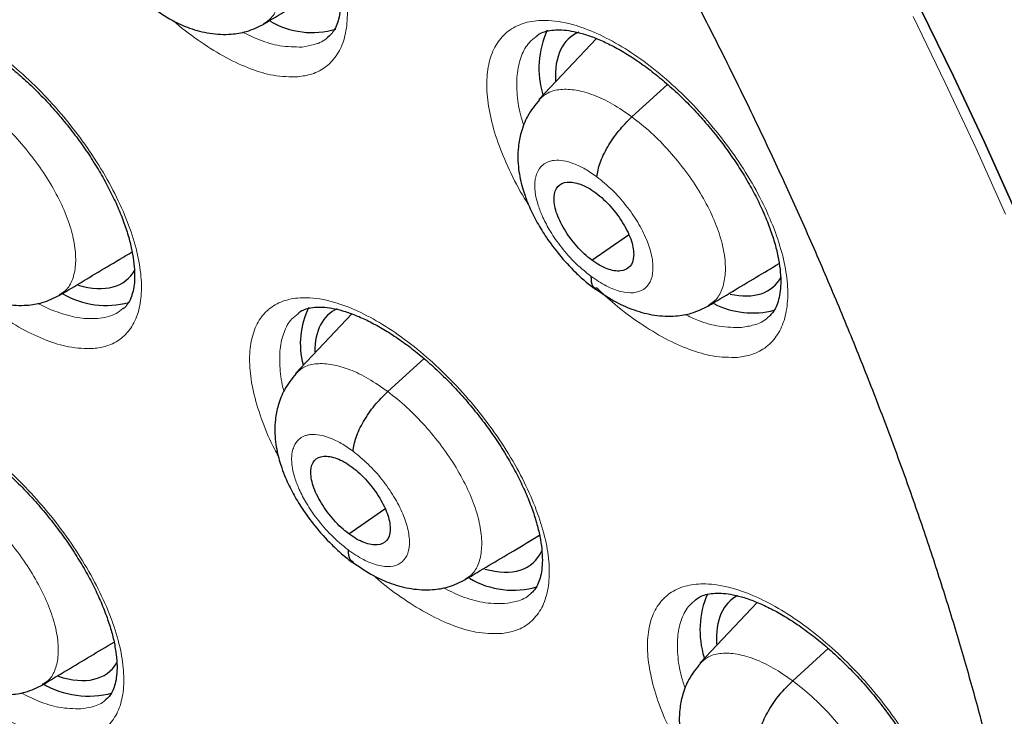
# Model space of a CAD drawing. Header units: millimetres. Extents: x 8 to 2314, y 12 to 2305.
# Tile 119 of 156: x 2144.67 to 2153.85, y 873.67 to 880.17. Entities that reach past the tile are written whole.
import ezdxf

# ---------------------------------------------------------------- set-up
doc = ezdxf.new("R2010")
doc.units = ezdxf.units.MM

msp = doc.modelspace()

# ---------------------------------------------------------------- linework, layer by layer
at = {"color": 7, "linetype": 'Continuous', "lineweight": 30}
for p, q in [((2150.05, 879.9902), (2149.5133, 879.4225)), ((2150.381, 879.2598), (2150.7141, 879.5615)), ((2150.0073, 877.9237), (2150.3486, 878.1614)), ((2147.7684, 877.423), (2147.2437, 876.868)), ((2148.1036, 876.699), (2148.4425, 877.0059)), ((2147.741, 875.3718), (2148.0762, 875.6053)), ((2151.5498, 874.7321), (2151.0153, 874.1666)), ((2151.8807, 874.0021), (2152.2123, 874.3025))]:
    msp.add_line(p, q, dxfattribs=at)
at = {"color": 252, "linetype": 'Continuous', "lineweight": 0, "flags": 128}
msp.add_lwpolyline([(2153.003, 880.1945), (2153.3039, 879.5782), (2153.5917, 878.9642), (2153.866, 878.353)], dxfattribs=at)
at = {"color": 7, "linetype": 'Continuous', "lineweight": 30, "flags": 128}
for points in [[(2153.0793, 880.2557), (2153.3802, 879.6395), (2153.668, 879.0254), (2153.9424, 878.4142)], [(2153.9424, 878.4142), (2153.668, 879.0254), (2153.3802, 879.6395), (2153.0793, 880.2557)]]:
    msp.add_lwpolyline(points, dxfattribs=at)
at = {"color": 7, "linetype": 'Continuous', "lineweight": 30}
for centre, radius, start, end in [((2147.399, 880.8323), 0.7861, 240.03263, 286.19046), ((2150.3605, 879.7138), 0.8468, 155.24978, 197.07951), ((2145.4759, 878.3053), 0.8039, 239.95677, 285.38489), ((2148.0558, 877.1432), 0.7675, 153.78695, 194.74666), ((2151.5065, 878.2267), 0.7952, 242.95744, 284.7556), ((2149.2727, 875.6307), 0.7849, 238.83231, 286.95872), ((2151.8765, 874.4735), 0.8607, 156.96544, 197.17035), ((2145.313, 874.706), 0.8467, 239.45417, 285.17492)]:
    msp.add_arc(centre, radius, start, end, dxfattribs=at)
for centre, major_axis, ratio, start_param, end_param in [((2150.7491, 878.8355), (-0.9409, 1.1686), 0.457366, 6.152149, 6.846016), ((2144.7262, 878.902), (-0.9382, 1.1667), 0.456638, 2.559641, 3.329296), ((2150.7491, 878.8355), (-0.9409, 1.1686), 0.457366, 2.617587, 3.330342), ((2148.5053, 876.2597), (-0.9415, 1.169), 0.456328, 6.165963, 6.796142), ((2148.5053, 876.2597), (-0.9415, 1.169), 0.456328, 2.56978, 3.364216), ((2152.2525, 873.5894), (-0.9423, 1.1701), 0.456155, 6.18471, 6.851618), ((2144.5618, 875.2494), (-0.9382, 1.169), 0.455548, 2.536631, 3.31185)]:
    msp.add_ellipse(centre, major_axis=major_axis, ratio=ratio, start_param=start_param, end_param=end_param, dxfattribs=at)
for points, knots in [([(2175.5453, 851.819), (2175.6218, 851.8787), (2175.772, 851.9959), (2175.9747, 852.1628), (2176.1546, 852.3164), (2176.3114, 852.4552), (2176.4573, 852.5888), (2176.5903, 852.7144), (2176.7156, 852.8363), (2176.8372, 852.958), (2176.9654, 853.0901), (2177.0976, 853.231), (2177.2254, 853.3719), (2177.3406, 853.5029), (2177.4432, 853.6231), (2177.5598, 853.7633), (2177.6905, 853.9258), (2177.8376, 854.1168), (2177.9806, 854.3105), (2178.1218, 854.5103), (2178.2607, 854.7157), (2178.3898, 854.9154), (2178.5091, 855.1079), (2178.619, 855.2925), (2178.7292, 855.4851), (2178.8435, 855.6935), (2178.9653, 855.9263), (2179.094, 856.1855), (2179.2394, 856.4963), (2179.3917, 856.8465), (2179.5423, 857.2233), (2179.6752, 857.5843), (2179.772, 857.8693), (2179.8393, 858.0794), (2179.8823, 858.2181), (2179.9218, 858.3495), (2179.9578, 858.4735), (2179.9934, 858.5994), (2180.0331, 858.7445), (2180.0808, 858.9262), (2180.1752, 859.3051), (2180.2973, 859.8637), (2180.4086, 860.497), (2180.4844, 861.0196), (2180.5355, 861.4325), (2180.5775, 861.8363), (2180.6112, 862.2302), (2180.6369, 862.6086), (2180.6565, 862.9834), (2180.6697, 863.3418), (2180.6771, 863.675), (2180.68, 863.9558), (2180.6801, 864.1829), (2180.679, 864.3403), (2180.6778, 864.4412), (2180.6768, 864.5126), (2180.6753, 864.6011), (2180.6728, 864.7252), (2180.6687, 864.8891), (2180.6624, 865.0861), (2180.6509, 865.3774), (2180.6313, 865.7629), (2180.599, 866.2502), (2180.5555, 866.7765), (2180.4993, 867.3422), (2180.4299, 867.937), (2180.3332, 868.6576), (2180.2042, 869.4858), (2180.0368, 870.4137), (2179.8486, 871.3387), (2179.641, 872.2576), (2179.4158, 873.1673), (2179.1812, 874.0434), (2178.9371, 874.8945), (2178.6558, 875.8172), (2178.3242, 876.837), (2177.9302, 877.9697), (2177.4965, 879.1398), (2177.0217, 880.3471), (2176.5421, 881.4995), (2176.0655, 882.5911), (2175.5992, 883.6164), (2175.1058, 884.6592), (2174.5918, 885.705), (2174.019, 886.8291), (2173.3906, 888.0159), (2172.7058, 889.2588), (2172.0184, 890.4606), (2171.3318, 891.6202), (2170.6528, 892.7303), (2169.9845, 893.7904), (2169.318, 894.8182), (2168.6285, 895.8528), (2167.933, 896.8675), (2167.2261, 897.8717), (2166.5128, 898.8597), (2165.7549, 899.8828), (2164.9511, 900.9391), (2164.1004, 902.0269), (2163.3043, 903.0165), (2162.5737, 903.903), (2161.9187, 904.682), (2161.241, 905.4717), (2160.5406, 906.2708), (2159.8264, 907.0684), (2159.1127, 907.8484), (2158.3548, 908.6592), (2157.5627, 909.4873), (2156.7417, 910.3245), (2155.9589, 911.1038), (2155.2159, 911.827), (2154.5139, 912.4958), (2153.8539, 913.1118), (2153.3082, 913.6114), (2152.8688, 914.0078), (2152.5299, 914.3102), (2152.2187, 914.5851), (2151.9432, 914.8263), (2151.7294, 915.012), (2151.5698, 915.1499), (2151.4518, 915.2513), (2151.327, 915.3583), (2151.1743, 915.4887), (2150.977, 915.6563), (2150.7246, 915.8691), (2150.4141, 916.1287), (2150.0439, 916.4349), (2149.6379, 916.7664), (2149.2185, 917.1043), (2148.682, 917.5306), (2148.0447, 918.0273), (2147.3417, 918.5615), (2146.7066, 919.0332), (2146.1212, 919.4592), (2145.5349, 919.8771), (2144.9201, 920.3059), (2144.268, 920.75), (2143.5784, 921.2075), (2142.8629, 921.6687), (2142.1454, 922.1178), (2141.4507, 922.5378), (2140.9865, 922.8131), (2140.7547, 922.9451), (2140.7408, 922.953)], [0, 0, 0, 0, 0.004208, 0.008266, 0.012194, 0.015925, 0.019283, 0.022264, 0.025087, 0.027813, 0.031053, 0.034635, 0.037977, 0.041032, 0.043801, 0.046284, 0.05063, 0.05481, 0.059092, 0.063478, 0.067924, 0.072392, 0.076228, 0.080045, 0.083867, 0.088052, 0.092716, 0.09786, 0.103418, 0.110857, 0.117881, 0.124491, 0.130655, 0.133242, 0.135688, 0.137993, 0.140157, 0.14218, 0.144549, 0.147706, 0.151607, 0.164055, 0.175863, 0.182587, 0.189083, 0.195351, 0.201391, 0.207197, 0.212552, 0.218242, 0.223129, 0.227214, 0.230495, 0.232973, 0.234012, 0.234841, 0.236051, 0.237829, 0.240176, 0.243078, 0.246233, 0.252549, 0.25933, 0.266575, 0.274284, 0.28244, 0.290603, 0.303052, 0.315037, 0.326558, 0.338385, 0.349678, 0.360437, 0.370662, 0.380725, 0.393824, 0.40725, 0.421007, 0.435095, 0.449518, 0.461086, 0.472865, 0.484854, 0.496904, 0.50868, 0.523252, 0.537359, 0.550999, 0.564172, 0.576875, 0.588892, 0.600453, 0.612159, 0.624546, 0.635591, 0.647127, 0.659155, 0.671674, 0.684685, 0.698189, 0.707561, 0.717157, 0.726977, 0.737022, 0.747285, 0.757391, 0.767124, 0.778971, 0.790214, 0.800851, 0.810883, 0.820308, 0.829125, 0.837335, 0.84209, 0.846614, 0.850795, 0.854431, 0.857519, 0.859243, 0.860732, 0.862169, 0.864156, 0.866741, 0.869923, 0.874067, 0.87892, 0.884427, 0.88995, 0.895311, 0.905366, 0.914791, 0.922673, 0.930063, 0.937545, 0.945449, 0.95395, 0.96289, 0.972271, 0.981812, 0.990881, 0.999452, 1, 1, 1, 1]), ([(2132.4766, 915.578), (2132.5933, 915.5103), (2132.9315, 915.3141), (2133.4933, 914.9785), (2134.1626, 914.5667), (2134.8341, 914.141), (2135.5074, 913.7017), (2136.1823, 913.2489), (2136.8584, 912.7829), (2137.5355, 912.3039), (2138.2131, 911.812), (2138.8912, 911.3075), (2139.5692, 910.7905), (2140.247, 910.2614), (2140.9242, 909.7203), (2141.6006, 909.1675), (2142.2757, 908.6032), (2142.9494, 908.0277), (2143.6214, 907.4411), (2144.2913, 906.8439), (2144.9588, 906.2361), (2145.6236, 905.6182), (2146.2856, 904.9903), (2146.9443, 904.3527), (2147.5994, 903.7058), (2148.2508, 903.0497), (2148.898, 902.3848), (2149.5409, 901.7114), (2150.179, 901.0298), (2150.8123, 900.3402), (2151.4403, 899.6429), (2152.0628, 898.9383), (2152.6795, 898.2267), (2153.2902, 897.5084), (2153.8946, 896.7837), (2154.4924, 896.0528), (2155.0833, 895.3162), (2155.6672, 894.5742), (2156.2437, 893.8271), (2156.8126, 893.0751), (2157.3737, 892.3187), (2157.9266, 891.5581), (2158.4712, 890.7938), (2159.0073, 890.0259), (2159.5345, 889.255), (2160.0527, 888.4813), (2160.5616, 887.7051), (2161.061, 886.9267), (2161.5507, 886.1467), (2162.0305, 885.3652), (2162.5002, 884.5826), (2162.9596, 883.7992), (2163.4084, 883.0155), (2163.8465, 882.2317), (2164.2736, 881.4482), (2164.6897, 880.6654), (2165.0945, 879.8835), (2165.4879, 879.103), (2165.8696, 878.3241), (2166.2395, 877.5473), (2166.5975, 876.7728), (2166.9434, 876.001), (2167.2771, 875.2323), (2167.5983, 874.467), (2167.9071, 873.7053), (2168.2032, 872.9478), (2168.4865, 872.1947), (2168.7569, 871.4462), (2169.0143, 870.7029), (2169.2586, 869.965), (2169.4897, 869.2327), (2169.7074, 868.5066), (2169.9118, 867.7868), (2170.1027, 867.0737), (2170.2801, 866.3677), (2170.4438, 865.669), (2170.5939, 864.9779), (2170.7302, 864.2947), (2170.8528, 863.6199), (2170.9616, 862.9536), (2171.0565, 862.2961), (2171.1376, 861.6478), (2171.2048, 861.0089), (2171.2581, 860.3797), (2171.2975, 859.7605), (2171.323, 859.1516), (2171.3346, 858.5531), (2171.3324, 857.9655), (2171.3163, 857.3888), (2171.2864, 856.8234), (2171.2427, 856.2695), (2171.1853, 855.7273), (2171.1143, 855.197), (2171.0295, 854.6788), (2170.9312, 854.173), (2170.8193, 853.6797), (2170.694, 853.199), (2170.5552, 852.7312), (2170.403, 852.2764), (2170.2375, 851.8347), (2170.0587, 851.4064), (2169.8666, 850.9915), (2169.6613, 850.5901), (2169.4429, 850.2025), (2169.2113, 849.8288), (2168.9667, 849.4691), (2168.709, 849.1235), (2168.4382, 848.7923), (2168.1549, 848.4753), (2167.8574, 848.1745), (2167.646, 847.9723), (2167.5303, 847.8747), (2167.5219, 847.8676)], [0, 0, 0, 0, 0.004838, 0.014026, 0.023215, 0.032405, 0.041597, 0.050789, 0.059983, 0.069178, 0.078374, 0.087571, 0.096768, 0.105967, 0.115167, 0.124367, 0.133568, 0.14277, 0.151973, 0.161176, 0.17038, 0.179584, 0.188789, 0.197994, 0.2072, 0.216407, 0.225613, 0.23482, 0.244028, 0.253235, 0.262443, 0.271651, 0.280859, 0.290068, 0.299276, 0.308484, 0.317693, 0.326902, 0.33611, 0.345319, 0.354527, 0.363735, 0.372943, 0.382151, 0.391359, 0.400566, 0.409773, 0.41898, 0.428186, 0.437392, 0.446598, 0.455803, 0.465007, 0.474211, 0.483414, 0.492617, 0.501819, 0.51102, 0.520221, 0.52942, 0.538619, 0.547817, 0.557014, 0.56621, 0.575405, 0.584599, 0.593791, 0.602983, 0.612173, 0.621362, 0.63055, 0.639736, 0.648921, 0.658105, 0.667287, 0.676468, 0.685647, 0.694825, 0.704002, 0.713177, 0.722351, 0.731523, 0.740695, 0.749866, 0.759036, 0.768205, 0.777375, 0.786544, 0.795714, 0.804885, 0.814057, 0.823231, 0.832408, 0.841589, 0.850774, 0.859966, 0.869163, 0.878369, 0.887585, 0.896811, 0.906049, 0.9153, 0.924566, 0.933848, 0.943146, 0.952461, 0.961792, 0.97114, 0.980503, 0.989879, 0.999266, 1, 1, 1, 1]), ([(2137.9343, 896.1231), (2138.019, 896.0568), (2138.2645, 895.8645), (2138.6706, 895.5371), (2139.1523, 895.1374), (2139.6329, 894.7261), (2140.1121, 894.3038), (2140.5894, 893.8708), (2141.0644, 893.4276), (2141.5366, 892.9744), (2142.0057, 892.5118), (2142.4712, 892.0399), (2142.9327, 891.5594), (2143.3897, 891.0706), (2143.842, 890.5738), (2144.289, 890.0696), (2144.7304, 889.5584), (2145.1658, 889.0407), (2145.5948, 888.5168), (2146.0171, 887.9872), (2146.4322, 887.4525), (2146.8398, 886.913), (2147.2396, 886.3692), (2147.6312, 885.8217), (2148.0142, 885.2709), (2148.3883, 884.7173), (2148.7533, 884.1613), (2149.1088, 883.6035), (2149.4544, 883.0444), (2149.79, 882.4844), (2150.1151, 881.9241), (2150.4296, 881.364), (2150.7332, 880.8046), (2151.0256, 880.2463), (2151.3066, 879.6897), (2151.576, 879.1353), (2151.8334, 878.5835), (2152.0789, 878.035), (2152.312, 877.4902), (2152.5327, 876.9496), (2152.7409, 876.4138), (2152.9362, 875.8831), (2153.1187, 875.3582), (2153.2882, 874.8395), (2153.4446, 874.3274), (2153.5878, 873.8226), (2153.7177, 873.3255), (2153.8343, 872.8365), (2153.9376, 872.3561), (2154.0276, 871.8848), (2154.1042, 871.4231), (2154.1675, 870.9713), (2154.2176, 870.5299), (2154.2545, 870.0993), (2154.2783, 869.6798), (2154.2892, 869.2719), (2154.2872, 868.8759), (2154.2726, 868.4921), (2154.2454, 868.1208), (2154.206, 867.7623), (2154.1544, 867.4167), (2154.0909, 867.0842), (2154.0157, 866.7649), (2153.9288, 866.4589), (2153.8304, 866.166), (2153.7206, 865.8864), (2153.5992, 865.6197), (2153.4663, 865.366), (2153.3216, 865.1251), (2153.1647, 864.8967), (2152.9953, 864.6809), (2152.8125, 864.4781), (2152.6291, 864.2982), (2152.5008, 864.1931), (2152.4426, 864.1453)], [0, 0, 0, 0, 0.007342, 0.021294, 0.0352524, 0.0492178, 0.0631898, 0.0771678, 0.0911513, 0.1051397, 0.1191326, 0.1331294, 0.1471298, 0.1611331, 0.1751391, 0.1891472, 0.203157, 0.2171681, 0.23118, 0.2451924, 0.2592047, 0.2732164, 0.2872272, 0.3012365, 0.315244, 0.3292491, 0.3432516, 0.3572508, 0.3712464, 0.3852379, 0.3992247, 0.4132065, 0.4271826, 0.4411525, 0.4551157, 0.4690717, 0.4830198, 0.4969595, 0.5108901, 0.5248111, 0.5387219, 0.5526218, 0.5665103, 0.5803868, 0.5942506, 0.6081014, 0.6219388, 0.6357623, 0.6495718, 0.6633672, 0.6771489, 0.6909172, 0.7046731, 0.7184178, 0.7321533, 0.745882, 0.7596075, 0.7733332, 0.7870638, 0.800806, 0.8145682, 0.8283607, 0.8421961, 0.8560896, 0.8700589, 0.8841249, 0.898311, 0.9126428, 0.9271466, 0.9418466, 0.956761, 0.9718953, 0.9872348, 1, 1, 1, 1]), ([(2145.3982, 882.6362), (2145.4102, 882.6455), (2145.4358, 882.6653), (2145.4891, 882.6846), (2145.5559, 882.6967), (2145.632, 882.698), (2145.7195, 882.6879), (2145.8187, 882.6649), (2145.9291, 882.6273), (2146.0481, 882.5749), (2146.173, 882.5083), (2146.3019, 882.4277), (2146.4333, 882.3335), (2146.5653, 882.2273), (2146.6961, 882.11), (2146.824, 881.9827), (2146.9474, 881.8471), (2147.065, 881.7049), (2147.1749, 881.5576), (2147.276, 881.4071), (2147.3674, 881.2552), (2147.4476, 881.1041), (2147.5158, 880.9554), (2147.5718, 880.8111), (2147.6145, 880.6739), (2147.644, 880.5453), (2147.6607, 880.4266), (2147.665, 880.3204), (2147.658, 880.2289), (2147.6411, 880.1507), (2147.6157, 880.0869), (2147.5855, 880.0384), (2147.5596, 880.0153), (2147.5465, 880.0036)], [0, 0, 0, 0, 0.030018, 0.063677, 0.095721, 0.125977, 0.155409, 0.186587, 0.218389, 0.250208, 0.282417, 0.31494, 0.347393, 0.38013, 0.413128, 0.44597, 0.478934, 0.512167, 0.545087, 0.578036, 0.611234, 0.644005, 0.676676, 0.709561, 0.74194, 0.773828, 0.806121, 0.83796, 0.868964, 0.900626, 0.933154, 0.966294, 1, 1, 1, 1]), ([(2146.9459, 880.1243), (2147.0948, 880.2133), (2147.3294, 880.3536), (2147.5588, 880.4909), (2147.6427, 880.541)], [0, 0, 0, 0, 0.634667, 1, 1, 1, 1]), ([(2145.8935, 880.2902), (2145.9595, 880.2441), (2146.0777, 880.1616), (2146.2623, 880.0815), (2146.4409, 880.0328), (2146.6293, 880.0245), (2146.8008, 880.0522), (2146.8959, 880.0995), (2146.9485, 880.1256)], [0, 0, 0, 0, 0.195794, 0.351053, 0.526163, 0.700062, 0.833849, 1, 1, 1, 1]), ([(2143.482, 880.0978), (2143.493, 880.1064), (2143.5167, 880.125), (2143.567, 880.1432), (2143.6315, 880.1549), (2143.7058, 880.1559), (2143.7916, 880.1456), (2143.8893, 880.1226), (2143.9984, 880.085), (2144.1161, 880.0326), (2144.24, 879.9662), (2144.3681, 879.8858), (2144.499, 879.7919), (2144.6306, 879.6859), (2144.7614, 879.5688), (2144.8894, 879.4417), (2145.0132, 879.3065), (2145.1313, 879.1646), (2145.242, 879.0176), (2145.3441, 878.8674), (2145.4366, 878.7158), (2145.5182, 878.5649), (2145.5878, 878.4166), (2145.6453, 878.2725), (2145.6897, 878.1356), (2145.7208, 878.0073), (2145.7392, 877.8889), (2145.7452, 877.7829), (2145.7398, 877.6919), (2145.7246, 877.6144), (2145.701, 877.5513), (2145.6723, 877.5033), (2145.6477, 877.4804), (2145.635, 877.4687)], [0, 0, 0, 0, 0.0291771, 0.0627611, 0.0947094, 0.1249431, 0.154336, 0.1855102, 0.2172389, 0.2490101, 0.2811807, 0.3136978, 0.3461585, 0.3788841, 0.4119087, 0.4447963, 0.4777563, 0.5110224, 0.5439926, 0.576969, 0.6101981, 0.6430301, 0.6757415, 0.7086501, 0.7410925, 0.7729436, 0.805232, 0.8370932, 0.8680851, 0.8995399, 0.9319329, 0.9648716, 1, 1, 1, 1]), ([(2149.4835, 880.0085), (2149.4966, 880.0185), (2149.5236, 880.039), (2149.5796, 880.059), (2149.6481, 880.0712), (2149.7259, 880.0725), (2149.8149, 880.0623), (2149.9156, 880.0394), (2150.0275, 880.0018), (2150.148, 879.9494), (2150.2743, 879.8829), (2150.4045, 879.8024), (2150.5371, 879.7085), (2150.6702, 879.6025), (2150.802, 879.4855), (2150.9306, 879.3585), (2151.0548, 879.2234), (2151.1729, 879.0816), (2151.2831, 878.9349), (2151.3845, 878.7849), (2151.476, 878.6337), (2151.5561, 878.4832), (2151.6242, 878.3353), (2151.6798, 878.1918), (2151.7221, 878.0553), (2151.751, 877.9274), (2151.7671, 877.8094), (2151.7708, 877.704), (2151.7631, 877.6132), (2151.7455, 877.5354), (2151.7192, 877.472), (2151.6889, 877.4246), (2151.6628, 877.4021), (2151.6502, 877.3911)], [0, 0, 0, 0, 0.03164, 0.065132, 0.097123, 0.127355, 0.156804, 0.187975, 0.219835, 0.251718, 0.283985, 0.316549, 0.349038, 0.381816, 0.414833, 0.447683, 0.480678, 0.513918, 0.546832, 0.57979, 0.612988, 0.645737, 0.678398, 0.711279, 0.743625, 0.775536, 0.807835, 0.839661, 0.870674, 0.902487, 0.935152, 0.968529, 1, 1, 1, 1]), ([(2149.5185, 879.4202), (2149.4785, 879.3705), (2149.4048, 879.2793), (2149.3462, 879.1246), (2149.3205, 878.9912), (2149.3156, 878.875), (2149.3226, 878.7766), (2149.338, 878.6846), (2149.3588, 878.6013), (2149.3869, 878.5132), (2149.4297, 878.4054), (2149.4949, 878.2751), (2149.5874, 878.1258), (2149.7052, 877.968), (2149.8289, 877.8328), (2149.9446, 877.7259), (2150.008, 877.6774), (2150.0406, 877.6524)], [0, 0, 0, 0, 0.10111, 0.185749, 0.254129, 0.307229, 0.359152, 0.404934, 0.447016, 0.486217, 0.540684, 0.61929, 0.694058, 0.782363, 0.884141, 0.940248, 1, 1, 1, 1]), ([(2150.0541, 878.7014), (2150.0611, 878.743), (2150.0753, 878.8265), (2150.1503, 878.9799), (2150.2549, 879.134), (2150.339, 879.2179), (2150.381, 879.2598)], [0, 0, 0, 0, 0.248864, 0.49963, 0.750281, 1, 1, 1, 1]), ([(2150.0073, 877.9237), (2149.983, 877.9429), (2149.9345, 877.9812), (2149.8433, 878.0762), (2149.7446, 878.2103), (2149.6664, 878.376), (2149.6458, 878.5194), (2149.6812, 878.6212), (2149.7718, 878.6617), (2149.8775, 878.6442), (2149.9718, 878.6016), (2150.0205, 878.5678), (2150.0449, 878.5509)], [0, 0, 0, 0, 0.062836, 0.125538, 0.250829, 0.375521, 0.499992, 0.62447, 0.749169, 0.87446, 0.937163, 1, 1, 1, 1]), ([(2150.0449, 878.5509), (2150.0692, 878.5317), (2150.1176, 878.4934), (2150.2088, 878.3984), (2150.3075, 878.2643), (2150.3857, 878.0987), (2150.4064, 877.9552), (2150.371, 877.8534), (2150.2804, 877.813), (2150.1748, 877.8305), (2150.0804, 877.8731), (2150.0317, 877.9068), (2150.0073, 877.9237)], [0, 0, 0, 0, 0.062836, 0.125538, 0.250829, 0.375521, 0.499992, 0.624471, 0.749169, 0.87446, 0.937163, 1, 1, 1, 1]), ([(2145.0418, 877.5961), (2145.1909, 877.6853), (2145.4191, 877.8218), (2145.6424, 877.9553), (2145.7198, 878.0016)], [0, 0, 0, 0, 0.6533543, 1, 1, 1, 1]), ([(2151.0946, 877.4981), (2151.2435, 877.5872), (2151.4654, 877.72), (2151.6825, 877.8499), (2151.7539, 877.8926)], [0, 0, 0, 0, 0.6712275, 1, 1, 1, 1]), ([(2143.9914, 877.7671), (2144.0569, 877.7209), (2144.1743, 877.6381), (2144.3578, 877.5571), (2144.5353, 877.5071), (2144.7237, 877.4973), (2144.8959, 877.524), (2144.9914, 877.5712), (2145.0444, 877.5974)], [0, 0, 0, 0, 0.195071, 0.349879, 0.524619, 0.698723, 0.833045, 1, 1, 1, 1]), ([(2149.9984, 877.7735), (2149.9996, 877.7379), (2150.0014, 877.6841), (2150.0357, 877.6669), (2150.0473, 877.6611)], [0, 0, 0, 0, 0.661981, 1, 1, 1, 1]), ([(2150.0375, 877.6586), (2150.104, 877.6129), (2150.2233, 877.5311), (2150.4091, 877.4522), (2150.5887, 877.4046), (2150.7776, 877.3974), (2150.9493, 877.4258), (2151.0444, 877.4732), (2151.0971, 877.4994)], [0, 0, 0, 0, 0.195997, 0.351368, 0.526612, 0.700488, 0.834131, 1, 1, 1, 1]), ([(2147.2647, 877.4274), (2147.2764, 877.4365), (2147.3011, 877.4557), (2147.3534, 877.4745), (2147.4192, 877.4863), (2147.4947, 877.4875), (2147.5818, 877.4774), (2147.6808, 877.4546), (2147.7911, 877.4172), (2147.9101, 877.3651), (2148.0351, 877.299), (2148.1645, 877.2189), (2148.2964, 877.1254), (2148.4291, 877.0198), (2148.5608, 876.9032), (2148.6896, 876.7767), (2148.8142, 876.6419), (2148.9329, 876.5006), (2149.0442, 876.3542), (2149.1467, 876.2046), (2149.2396, 876.0537), (2149.3213, 875.9034), (2149.391, 875.7557), (2149.4485, 875.6123), (2149.4928, 875.476), (2149.5236, 875.3482), (2149.5418, 875.2304), (2149.5475, 875.125), (2149.5416, 875.0345), (2149.526, 874.9572), (2149.5019, 874.8943), (2149.4726, 874.8465), (2149.4473, 874.8235), (2149.4343, 874.8117)], [0, 0, 0, 0, 0.030131, 0.063556, 0.095433, 0.125609, 0.154978, 0.186107, 0.217844, 0.249625, 0.281803, 0.314311, 0.346756, 0.379475, 0.412474, 0.445322, 0.478269, 0.511502, 0.544427, 0.577368, 0.61056, 0.643335, 0.675998, 0.708866, 0.741242, 0.773072, 0.805327, 0.837137, 0.868095, 0.899618, 0.932073, 0.965149, 1, 1, 1, 1]), ([(2147.2489, 876.8657), (2147.2101, 876.8177), (2147.1385, 876.7292), (2147.0807, 876.5791), (2147.0546, 876.4481), (2147.049, 876.3322), (2147.0558, 876.2334), (2147.071, 876.142), (2147.0909, 876.0614), (2147.117, 875.9786), (2147.1564, 875.8765), (2147.2179, 875.7498), (2147.3089, 875.599), (2147.4282, 875.4358), (2147.5555, 875.2944), (2147.6755, 875.1818), (2147.7415, 875.1308), (2147.7756, 875.1045)], [0, 0, 0, 0, 0.09795, 0.180674, 0.248316, 0.301729, 0.354608, 0.400165, 0.44114, 0.47793, 0.528111, 0.60553, 0.68136, 0.772356, 0.878382, 0.93718, 1, 1, 1, 1]), ([(2147.7798, 876.143), (2147.7865, 876.1843), (2147.7998, 876.2671), (2147.8738, 876.4199), (2147.9778, 876.5734), (2148.0617, 876.6571), (2148.1036, 876.699)], [0, 0, 0, 0, 0.249306, 0.49982, 0.750112, 1, 1, 1, 1]), ([(2143.3122, 876.4477), (2143.3227, 876.4559), (2143.3451, 876.4736), (2143.3935, 876.491), (2143.4564, 876.5022), (2143.5294, 876.503), (2143.6142, 876.4926), (2143.7111, 876.4696), (2143.8194, 876.432), (2143.9365, 876.3798), (2144.0599, 876.3136), (2144.1878, 876.2334), (2144.3186, 876.1398), (2144.4503, 876.0342), (2144.5814, 875.9176), (2144.7099, 875.791), (2144.8344, 875.6562), (2144.9533, 875.5148), (2145.0649, 875.3684), (2145.1681, 875.2187), (2145.2619, 875.0677), (2145.3447, 874.9174), (2145.4158, 874.7697), (2145.4747, 874.6262), (2145.5206, 874.4898), (2145.5532, 874.3621), (2145.5731, 874.2443), (2145.5806, 874.1388), (2145.5766, 874.0485), (2145.5627, 873.9718), (2145.5409, 873.9093), (2145.5125, 873.8635), (2145.4919, 873.837), (2145.4759, 873.8275), (2145.4746, 873.8267)], [0, 0, 0, 0, 0.028949, 0.062287, 0.094029, 0.124159, 0.153446, 0.184536, 0.216131, 0.247799, 0.279869, 0.31231, 0.344709, 0.377353, 0.410323, 0.443174, 0.476057, 0.50927, 0.542201, 0.575125, 0.608298, 0.641099, 0.673741, 0.706587, 0.739, 0.770745, 0.802948, 0.834748, 0.865658, 0.896892, 0.929116, 0.961857, 0.996863, 1, 1, 1, 1]), ([(2147.741, 875.3718), (2147.7168, 875.391), (2147.6685, 875.4294), (2147.5773, 875.5244), (2147.4783, 875.6583), (2147.3993, 875.8233), (2147.3774, 875.9658), (2147.4115, 876.0665), (2147.5007, 876.1059), (2147.6055, 876.0877), (2147.6993, 876.0447), (2147.7479, 876.0108), (2147.7722, 875.9938)], [0, 0, 0, 0, 0.062836, 0.125539, 0.25083, 0.375524, 0.499998, 0.624473, 0.749169, 0.874461, 0.937163, 1, 1, 1, 1]), ([(2147.7722, 875.9938), (2147.7964, 875.9746), (2147.8447, 875.9361), (2147.9359, 875.8411), (2148.0349, 875.7073), (2148.1139, 875.5423), (2148.1357, 875.3998), (2148.1017, 875.299), (2148.0124, 875.2596), (2147.9077, 875.2778), (2147.8139, 875.3209), (2147.7653, 875.3548), (2147.741, 875.3718)], [0, 0, 0, 0, 0.062836, 0.125539, 0.25083, 0.375524, 0.499998, 0.624473, 0.749169, 0.874461, 0.937163, 1, 1, 1, 1]), ([(2148.8274, 874.9453), (2148.9765, 875.0345), (2149.2094, 875.1739), (2149.4373, 875.3102), (2149.5193, 875.3593)], [0, 0, 0, 0, 0.6402462, 1, 1, 1, 1]), ([(2147.7337, 875.2228), (2147.7352, 875.1874), (2147.7374, 875.1351), (2147.7712, 875.1185), (2147.7822, 875.1131)], [0, 0, 0, 0, 0.676412, 1, 1, 1, 1]), ([(2147.7722, 875.1109), (2147.8382, 875.0652), (2147.9567, 874.983), (2148.1415, 874.9031), (2148.3201, 874.8542), (2148.5091, 874.8455), (2148.6815, 874.873), (2148.777, 874.9204), (2148.8299, 874.9466)], [0, 0, 0, 0, 0.195266, 0.350201, 0.525125, 0.699215, 0.83337, 1, 1, 1, 1]), ([(2150.9755, 874.7583), (2150.9881, 874.7679), (2151.014, 874.7877), (2151.0686, 874.807), (2151.1359, 874.8189), (2151.2128, 874.8201), (2151.3012, 874.81), (2151.4014, 874.7872), (2151.5131, 874.7498), (2151.6334, 874.6978), (2151.7597, 874.6317), (2151.8902, 874.5518), (2152.0233, 874.4584), (2152.1569, 874.3531), (2152.2895, 874.2368), (2152.4191, 874.1107), (2152.5444, 873.9764), (2152.6637, 873.8355), (2152.7754, 873.6896), (2152.8782, 873.5406), (2152.9713, 873.3903), (2153.053, 873.2407), (2153.1227, 873.0937), (2153.18, 872.951), (2153.224, 872.8154), (2153.2545, 872.6884), (2153.2722, 872.5712), (2153.2774, 872.4667), (2153.271, 872.3768), (2153.2548, 872.3001), (2153.2301, 872.2376), (2153.2008, 872.1907), (2153.1754, 872.1683), (2153.1628, 872.1571)], [0, 0, 0, 0, 0.0315901, 0.0648572, 0.0966773, 0.1268222, 0.1561993, 0.1873149, 0.219098, 0.2509312, 0.2831578, 0.3156998, 0.3481743, 0.3809311, 0.4139468, 0.4468013, 0.4797772, 0.5130182, 0.5459402, 0.5788886, 0.6120817, 0.64484, 0.6774936, 0.7103578, 0.7427048, 0.7745491, 0.8068048, 0.8385999, 0.8695598, 0.9011947, 0.9337633, 0.9670432, 1, 1, 1, 1]), ([(2144.8846, 873.9644), (2145.0339, 874.0537), (2145.2582, 874.1879), (2145.4777, 874.3193), (2145.5511, 874.3632)], [0, 0, 0, 0, 0.6657028, 1, 1, 1, 1]), ([(2143.8342, 874.1382), (2143.8994, 874.0921), (2144.0165, 874.0094), (2144.1993, 873.9279), (2144.3758, 873.8772), (2144.5645, 873.8661), (2144.7377, 873.892), (2144.8338, 873.9394), (2144.8871, 873.9657)], [0, 0, 0, 0, 0.194413, 0.348775, 0.52309, 0.697367, 0.832235, 1, 1, 1, 1]), ([(2151.0205, 874.1644), (2150.9815, 874.1162), (2150.9098, 874.0274), (2150.852, 873.8768), (2150.8261, 873.7458), (2150.8208, 873.6303), (2150.8278, 873.5319), (2150.8432, 873.4407), (2150.8636, 873.3595), (2150.8905, 873.2756), (2150.931, 873.1724), (2150.9937, 873.0456), (2151.0857, 872.8957), (2151.2056, 872.734), (2151.3332, 872.5943), (2151.4534, 872.4833), (2151.5194, 872.4329), (2151.5535, 872.4069)], [0, 0, 0, 0, 0.098411, 0.181347, 0.248988, 0.302221, 0.354694, 0.400207, 0.441589, 0.479217, 0.530111, 0.607711, 0.683353, 0.773905, 0.879258, 0.937643, 1, 1, 1, 1]), ([(2151.5569, 873.4462), (2151.5636, 873.4875), (2151.5769, 873.5702), (2151.6509, 873.723), (2151.755, 873.8766), (2151.8388, 873.9603), (2151.8807, 874.0021)], [0, 0, 0, 0, 0.249162, 0.499757, 0.750154, 1, 1, 1, 1])]:
    msp.add_open_spline(points, degree=3, knots=knots, dxfattribs=at)
at = {"color": 252, "linetype": 'Continuous', "lineweight": 0}
for points, knots in [([(2139.796, 922.862), (2140.7849, 922.2681), (2142.7628, 921.0803), (2145.7697, 918.9737), (2148.776, 916.6494), (2151.7628, 914.1014), (2154.7055, 911.356), (2157.5814, 908.4331), (2160.3678, 905.356), (2163.0429, 902.1486), (2165.5859, 898.8361), (2167.9768, 895.4445), (2170.1969, 892.0003), (2172.2288, 888.5305), (2174.0565, 885.0621), (2175.6659, 881.6225), (2177.0442, 878.2385), (2178.1808, 874.9366), (2179.0666, 871.7426), (2179.6947, 868.6816), (2180.0603, 865.7776), (2180.1605, 863.0533), (2179.9946, 860.5298), (2179.5632, 858.2277), (2178.8722, 856.1621), (2177.9181, 854.3602), (2176.8218, 852.9015), (2175.9366, 852.1814), (2175.5444, 851.8624)], [0, 0, 0, 0, 0.038767, 0.077534, 0.116301, 0.155068, 0.193835, 0.232602, 0.271368, 0.310135, 0.348902, 0.387669, 0.426436, 0.465203, 0.50397, 0.542737, 0.581504, 0.620271, 0.659038, 0.697805, 0.736572, 0.775338, 0.814105, 0.852872, 0.891639, 0.930406, 0.969173, 1, 1, 1, 1]), ([(2147.2662, 879.6333), (2147.31, 879.64), (2147.41, 879.6552), (2147.5359, 879.7246), (2147.64, 879.8381), (2147.7058, 879.992), (2147.7336, 880.1795), (2147.7208, 880.3969), (2147.6695, 880.6368), (2147.5795, 880.8932), (2147.455, 881.1584), (2147.2981, 881.425), (2147.1144, 881.6856), (2146.9081, 881.9323), (2146.6859, 882.159), (2146.4536, 882.3581), (2146.218, 882.5253), (2145.9857, 882.6543), (2145.7449, 882.7504), (2145.5235, 882.7931), (2145.3314, 882.7806), (2145.1817, 882.7252), (2145.0655, 882.6258), (2144.9847, 882.487), (2144.9429, 882.3112), (2144.94, 882.1047), (2144.977, 881.8722), (2145.0541, 881.6213), (2145.1338, 881.4222), (2145.1965, 881.3092), (2145.21, 881.2848)], [0, 0, 0, 0, 0.0285837, 0.065223, 0.1018623, 0.1384976, 0.1751328, 0.2117598, 0.2483867, 0.2850047, 0.3216228, 0.3582352, 0.3948476, 0.4314602, 0.4680728, 0.5046912, 0.5413097, 0.5779371, 0.6145645, 0.6602674, 0.6969045, 0.7335416, 0.7701789, 0.8068161, 0.8434491, 0.880082, 0.9167061, 0.9533301, 0.9899459, 1, 1, 1, 1]), ([(2146.2373, 881.89), (2146.297, 881.8423), (2146.4163, 881.7469), (2146.5858, 881.5703), (2146.7402, 881.3791), (2146.874, 881.1772), (2146.981, 880.9731), (2147.0577, 880.7745), (2147.0997, 880.5898), (2147.1077, 880.4249), (2147.0811, 880.2865), (2147.0281, 880.1825), (2146.9696, 880.1444), (2146.9437, 880.1276)], [0, 0, 0, 0, 0.092797, 0.185472, 0.278185, 0.370865, 0.463533, 0.556122, 0.648661, 0.741324, 0.833988, 0.926529, 1, 1, 1, 1]), ([(2145.3581, 877.1001), (2145.4007, 877.1063), (2145.4987, 877.1206), (2145.6221, 877.1879), (2145.724, 877.2994), (2145.7876, 877.4513), (2145.8134, 877.6369), (2145.7987, 877.8526), (2145.7457, 878.0909), (2145.6544, 878.346), (2145.5287, 878.6102), (2145.3709, 878.876), (2145.1867, 879.1362), (2144.9802, 879.3829), (2144.7582, 879.6098), (2144.5264, 879.8095), (2144.2916, 879.9775), (2144.0605, 880.1077), (2143.8213, 880.2052), (2143.6019, 880.2496), (2143.4119, 880.2391), (2143.2644, 880.1855), (2143.1504, 880.0881), (2143.0717, 879.9513), (2143.032, 879.7774), (2143.0311, 879.5727), (2143.0698, 879.3419), (2143.1483, 879.0924), (2143.2304, 878.8917), (2143.2949, 878.7766), (2143.3099, 878.7498)], [0, 0, 0, 0, 0.028142, 0.064751, 0.10136, 0.137965, 0.174571, 0.211172, 0.247773, 0.284373, 0.320972, 0.357571, 0.394171, 0.430773, 0.467375, 0.503981, 0.540587, 0.577196, 0.613805, 0.659483, 0.696089, 0.732696, 0.769303, 0.805909, 0.842513, 0.879117, 0.915718, 0.952318, 0.988917, 1, 1, 1, 1]), ([(2146.1088, 880.1541), (2146.1157, 880.1476), (2146.1987, 880.071), (2146.3644, 879.9522), (2146.5982, 879.8053), (2146.8248, 879.7029), (2147.0552, 879.6334), (2147.1914, 879.6333), (2147.2662, 879.6333)], [0, 0, 0, 0, 0.017251, 0.205495, 0.393738, 0.582029, 0.77032, 1, 1, 1, 1]), ([(2151.3658, 877.0174), (2151.4106, 877.0243), (2151.5122, 877.0399), (2151.6399, 877.11), (2151.7453, 877.2238), (2151.8121, 877.3779), (2151.8406, 877.5655), (2151.8283, 877.7826), (2151.7771, 878.0221), (2151.6869, 878.2779), (2151.5618, 878.5423), (2151.404, 878.8079), (2151.2192, 879.0674), (2151.0116, 879.313), (2150.7878, 879.5384), (2150.5537, 879.7363), (2150.3162, 879.9023), (2150.0819, 880.0303), (2149.8388, 880.1252), (2149.6153, 880.167), (2149.4212, 880.1536), (2149.2699, 880.0976), (2149.1523, 879.9977), (2149.0703, 879.8587), (2149.0278, 879.6828), (2149.0242, 879.4764), (2149.0616, 879.2443), (2149.1363, 878.9938), (2149.2513, 878.7322), (2149.3471, 878.5449), (2149.4114, 878.4494), (2149.4171, 878.441)], [0, 0, 0, 0, 0.028026, 0.063593, 0.09916, 0.134717, 0.170273, 0.205814, 0.241354, 0.276881, 0.312408, 0.347929, 0.38345, 0.418976, 0.454503, 0.490042, 0.525582, 0.561137, 0.596692, 0.641079, 0.67664, 0.712201, 0.747763, 0.783324, 0.818876, 0.854427, 0.889963, 0.925499, 0.961023, 0.996547, 1, 1, 1, 1]), ([(2147.3044, 879.9113), (2147.2372, 879.9115), (2147.115, 879.9118), (2146.9233, 879.9658), (2146.8024, 880.0243), (2146.7495, 880.0499)], [0, 0, 0, 0, 0.407123, 0.740893, 1, 1, 1, 1]), ([(2147.546, 880.004), (2147.5446, 880.0025), (2147.5126, 879.9667), (2147.432, 879.933), (2147.3433, 879.918), (2147.3044, 879.9113)], [0, 0, 0, 0, 0.024449, 0.572467, 1, 1, 1, 1]), ([(2149.3734, 879.1786), (2149.3624, 879.2131), (2149.3274, 879.3227), (2149.305, 879.4912), (2149.3067, 879.677), (2149.3467, 879.8332), (2149.4067, 879.9451), (2149.4652, 879.9892), (2149.4868, 880.0055)], [0, 0, 0, 0, 0.0911458, 0.2892196, 0.4873871, 0.685555, 0.8837841, 1, 1, 1, 1]), ([(2149.5152, 879.4204), (2149.5403, 879.4433), (2149.5944, 879.4925), (2149.7136, 879.5213), (2149.8592, 879.5147), (2150.0235, 879.4677), (2150.1998, 879.386), (2150.3206, 879.3019), (2150.381, 879.2598)], [0, 0, 0, 0, 0.148058, 0.318377, 0.488716, 0.659116, 0.829444, 1, 1, 1, 1]), ([(2144.323, 879.3538), (2144.3826, 879.306), (2144.5016, 879.2104), (2144.6709, 879.0337), (2144.8256, 878.8427), (2144.9599, 878.6413), (2145.0678, 878.4379), (2145.1456, 878.2402), (2145.1889, 878.0565), (2145.1985, 877.8928), (2145.1734, 877.7557), (2145.1222, 877.6531), (2145.0648, 877.6158), (2145.0395, 877.5994)], [0, 0, 0, 0, 0.092843, 0.185562, 0.27832, 0.371045, 0.463758, 0.556392, 0.648977, 0.741685, 0.834394, 0.926979, 1, 1, 1, 1]), ([(2150.381, 879.2598), (2150.4411, 879.2125), (2150.5613, 879.1178), (2150.732, 878.9422), (2150.8875, 878.7519), (2151.0223, 878.5507), (2151.1301, 878.3472), (2151.2073, 878.1491), (2151.2497, 877.9646), (2151.2577, 877.7997), (2151.2309, 877.6612), (2151.1775, 877.5568), (2151.1185, 877.5184), (2151.0923, 877.5013)], [0, 0, 0, 0, 0.0927816, 0.1854411, 0.2781395, 0.3708036, 0.4634566, 0.5560297, 0.648553, 0.7412001, 0.8338489, 0.9263754, 1, 1, 1, 1]), ([(2149.9984, 877.7735), (2149.9441, 877.8176), (2149.8407, 877.9016), (2149.7092, 878.0569), (2149.6102, 878.2032), (2149.5429, 878.3341), (2149.5022, 878.4435), (2149.4841, 878.5191), (2149.4774, 878.5683), (2149.4752, 878.5983), (2149.4748, 878.6237), (2149.4754, 878.6427), (2149.4773, 878.6647), (2149.4824, 878.697), (2149.5, 878.7537), (2149.5308, 878.7977), (2149.5678, 878.8257), (2149.5927, 878.8391), (2149.6223, 878.8492), (2149.67, 878.8573), (2149.7409, 878.854), (2149.8385, 878.8267), (2149.9444, 878.778), (2150.0174, 878.727), (2150.0541, 878.7014)], [0, 0, 0, 0, 0.094279, 0.179438, 0.255581, 0.322643, 0.38064, 0.429499, 0.450524, 0.469284, 0.485783, 0.500015, 0.507718, 0.531931, 0.57134, 0.647293, 0.67047, 0.695291, 0.721761, 0.749901, 0.811601, 0.873837, 0.936571, 1, 1, 1, 1]), ([(2150.0541, 878.7014), (2150.1019, 878.6627), (2150.1976, 878.5852), (2150.329, 878.437), (2150.4399, 878.2773), (2150.5226, 878.1144), (2150.5714, 877.96), (2150.5831, 877.8244), (2150.5568, 877.717), (2150.4944, 877.6452), (2150.4, 877.6136), (2150.2803, 877.6249), (2150.1431, 877.676), (2150.0466, 877.741), (2149.9984, 877.7735)], [0, 0, 0, 0, 0.083336, 0.166662, 0.249996, 0.333331, 0.416666, 0.5, 0.583335, 0.666671, 0.750002, 0.833334, 0.916666, 1, 1, 1, 1]), ([(2144.2, 877.6327), (2144.2089, 877.6245), (2144.2936, 877.5458), (2144.4607, 877.4246), (2144.6936, 877.2768), (2144.9187, 877.1731), (2145.1482, 877.1017), (2145.2835, 877.1007), (2145.3581, 877.1001)], [0, 0, 0, 0, 0.021985, 0.208939, 0.395893, 0.582862, 0.769832, 1, 1, 1, 1]), ([(2150.0494, 877.6688), (2150.1061, 877.6157), (2150.239, 877.4915), (2150.4568, 877.331), (2150.693, 877.1868), (2150.9215, 877.085), (2151.1536, 877.0169), (2151.2907, 877.0172), (2151.3658, 877.0174)], [0, 0, 0, 0, 0.124932, 0.292777, 0.460623, 0.628541, 0.796458, 1, 1, 1, 1]), ([(2145.3968, 877.3789), (2145.343, 877.3783), (2145.2354, 877.3771), (2145.0479, 877.4291), (2144.9145, 877.4786), (2144.8434, 877.5203), (2144.8413, 877.5215)], [0, 0, 0, 0, 0.330003, 0.660006, 0.990009, 1, 1, 1, 1]), ([(2149.1565, 874.4416), (2149.1999, 874.448), (2149.2992, 874.4628), (2149.4239, 874.531), (2149.5266, 874.6431), (2149.5908, 874.7954), (2149.6168, 874.9812), (2149.6021, 875.1967), (2149.5488, 875.4347), (2149.4568, 875.6892), (2149.3302, 875.9526), (2149.1713, 876.2175), (2148.9858, 876.4765), (2148.7779, 876.722), (2148.5542, 876.9476), (2148.3207, 877.1459), (2148.0841, 877.3126), (2147.8512, 877.4414), (2147.6101, 877.5376), (2147.3889, 877.5808), (2147.1974, 877.5691), (2147.0487, 877.5147), (2146.9338, 877.4166), (2146.8544, 877.2793), (2146.8144, 877.1052), (2146.8134, 876.9005), (2146.8523, 876.67), (2146.9316, 876.4209), (2147.0105, 876.2279), (2147.0711, 876.1203), (2147.0821, 876.1008)], [0, 0, 0, 0, 0.02848, 0.065193, 0.101905, 0.138609, 0.175313, 0.212009, 0.248704, 0.285396, 0.322087, 0.358781, 0.395475, 0.432176, 0.468877, 0.505588, 0.542298, 0.579015, 0.615733, 0.661561, 0.698268, 0.734976, 0.771683, 0.808391, 0.845092, 0.881793, 0.918487, 0.95518, 0.991872, 1, 1, 1, 1]), ([(2145.6323, 877.4738), (2145.6124, 877.4565), (2145.5504, 877.4024), (2145.4589, 877.3884), (2145.3968, 877.3789)], [0, 0, 0, 0, 0.321205, 1, 1, 1, 1]), ([(2147.136, 876.7027), (2147.1354, 876.7044), (2147.1118, 876.78), (2147.096, 876.9156), (2147.0937, 877.1005), (2147.1316, 877.2547), (2147.1894, 877.3652), (2147.2466, 877.4085), (2147.2678, 877.4245)], [0, 0, 0, 0, 0.004998, 0.22173, 0.438505, 0.65528, 0.872098, 1, 1, 1, 1]), ([(2151.4032, 877.2963), (2151.3356, 877.2963), (2151.2122, 877.2962), (2151.0287, 877.3456), (2150.9166, 877.3984), (2150.8731, 877.4188)], [0, 0, 0, 0, 0.426176, 0.777786, 1, 1, 1, 1]), ([(2151.6499, 877.3914), (2151.6482, 877.3895), (2151.6154, 877.3531), (2151.5331, 877.3185), (2151.4429, 877.3031), (2151.4032, 877.2963)], [0, 0, 0, 0, 0.029913, 0.572474, 1, 1, 1, 1]), ([(2147.2456, 876.8658), (2147.2701, 876.8881), (2147.323, 876.9364), (2147.4404, 876.9638), (2147.5846, 876.9561), (2147.7477, 876.9081), (2147.923, 876.8256), (2148.0434, 876.7412), (2148.1036, 876.699)], [0, 0, 0, 0, 0.14715, 0.31765, 0.48817, 0.658753, 0.829263, 1, 1, 1, 1]), ([(2148.1036, 876.699), (2148.1636, 876.6515), (2148.2834, 876.5565), (2148.4541, 876.3809), (2148.6098, 876.1908), (2148.7451, 875.9902), (2148.8539, 875.7874), (2148.9322, 875.5901), (2148.9759, 875.4067), (2148.9854, 875.243), (2148.9602, 875.1058), (2148.9085, 875.0028), (2148.8506, 874.9652), (2148.8251, 874.9486)], [0, 0, 0, 0, 0.092824, 0.185526, 0.278266, 0.370973, 0.463669, 0.556284, 0.648851, 0.741542, 0.834232, 0.9268, 1, 1, 1, 1]), ([(2145.2027, 873.4603), (2145.2445, 873.4661), (2145.3412, 873.4796), (2145.4629, 873.5451), (2145.5631, 873.6548), (2145.625, 873.8049), (2145.649, 873.9886), (2145.6326, 874.2024), (2145.5779, 874.439), (2145.485, 874.6926), (2145.3579, 874.9553), (2145.1988, 875.2201), (2145.0135, 875.4794), (2144.8063, 875.7255), (2144.5838, 875.9521), (2144.3517, 876.1518), (2144.117, 876.3202), (2143.8863, 876.451), (2143.6479, 876.5495), (2143.4295, 876.5952), (2143.2409, 876.5862), (2143.0948, 876.5343), (2142.9824, 876.4386), (2142.9054, 876.3037), (2142.8675, 876.1316), (2142.8683, 875.9288), (2142.9088, 875.6998), (2142.9888, 875.4519), (2143.0731, 875.2503), (2143.1395, 875.1335), (2143.1558, 875.1048)], [0, 0, 0, 0, 0.027843, 0.064424, 0.101005, 0.137584, 0.174162, 0.210741, 0.247319, 0.2839, 0.32048, 0.357065, 0.393649, 0.430238, 0.466826, 0.503416, 0.540006, 0.576595, 0.613184, 0.658831, 0.695411, 0.73199, 0.76857, 0.805149, 0.841727, 0.878306, 0.914884, 0.951463, 0.988045, 1, 1, 1, 1]), ([(2147.7337, 875.2228), (2147.6798, 875.2668), (2147.5771, 875.3506), (2147.4457, 875.5051), (2147.3465, 875.6506), (2147.2783, 875.781), (2147.2367, 875.89), (2147.2178, 875.9655), (2147.2105, 876.0147), (2147.2079, 876.0448), (2147.2072, 876.0703), (2147.2076, 876.0894), (2147.2093, 876.1113), (2147.214, 876.1433), (2147.2309, 876.1995), (2147.261, 876.2429), (2147.2973, 876.2703), (2147.3218, 876.2834), (2147.351, 876.2932), (2147.3981, 876.3009), (2147.4684, 876.2971), (2147.5652, 876.2691), (2147.6705, 876.2199), (2147.7432, 876.1688), (2147.7798, 876.143)], [0, 0, 0, 0, 0.093852, 0.178704, 0.254664, 0.321662, 0.379721, 0.428765, 0.449928, 0.468858, 0.485556, 0.50002, 0.507732, 0.531954, 0.571366, 0.647314, 0.670488, 0.695304, 0.721769, 0.749904, 0.811595, 0.873828, 0.936565, 1, 1, 1, 1]), ([(2147.7798, 876.143), (2147.8275, 876.1042), (2147.923, 876.0266), (2148.0545, 875.8785), (2148.1657, 875.7191), (2148.2491, 875.5568), (2148.299, 875.4031), (2148.3118, 875.2686), (2148.2869, 875.1622), (2148.2258, 875.0914), (2148.1327, 875.0608), (2148.0141, 875.073), (2147.8778, 875.1248), (2147.7817, 875.1901), (2147.7337, 875.2228)], [0, 0, 0, 0, 0.083334, 0.166665, 0.249997, 0.333327, 0.416666, 0.5, 0.583337, 0.666672, 0.750002, 0.833335, 0.916666, 1, 1, 1, 1]), ([(2144.1528, 875.7118), (2144.2123, 875.664), (2144.3314, 875.5684), (2144.5013, 875.3922), (2144.6567, 875.2018), (2144.792, 875.0012), (2144.9012, 874.7988), (2144.9803, 874.6022), (2145.0253, 874.4198), (2145.0364, 874.2574), (2145.013, 874.1216), (2144.9633, 874.0202), (2144.9069, 873.9837), (2144.8821, 873.9677)], [0, 0, 0, 0, 0.09288, 0.185637, 0.278433, 0.371195, 0.463946, 0.556618, 0.649241, 0.741988, 0.834733, 0.927356, 1, 1, 1, 1]), ([(2147.9764, 874.9805), (2147.9901, 874.9679), (2148.0801, 874.8852), (2148.2533, 874.7609), (2148.4879, 874.6146), (2148.7148, 874.5121), (2148.9456, 874.4423), (2149.0816, 874.4418), (2149.1565, 874.4416)], [0, 0, 0, 0, 0.0331367, 0.2181959, 0.4032552, 0.5883433, 0.7734313, 1, 1, 1, 1]), ([(2149.1942, 874.7212), (2149.127, 874.7215), (2149.0049, 874.7221), (2148.8069, 874.7787), (2148.6794, 874.8404), (2148.6201, 874.869)], [0, 0, 0, 0, 0.395833, 0.719206, 1, 1, 1, 1]), ([(2152.8816, 871.784), (2152.9258, 871.7906), (2153.0264, 871.8056), (2153.1526, 871.8744), (2153.2563, 871.9867), (2153.3213, 872.1391), (2153.3478, 872.3247), (2153.3334, 872.5399), (2153.28, 872.7773), (2153.1877, 873.0311), (2153.0605, 873.2936), (2152.9008, 873.5575), (2152.7141, 873.8155), (2152.5049, 874.0598), (2152.2797, 874.2843), (2152.0445, 874.4816), (2151.8062, 874.6472), (2151.5715, 874.7752), (2151.3284, 874.8704), (2151.1054, 874.9127), (2150.9121, 874.9003), (2150.7621, 874.8454), (2150.6461, 874.7471), (2150.5658, 874.6097), (2150.5252, 874.4356), (2150.5237, 874.2312), (2150.5632, 874.0012), (2150.64, 873.7527), (2150.7574, 873.4931), (2150.8507, 873.313), (2150.9113, 873.224), (2150.9131, 873.2214)], [0, 0, 0, 0, 0.027885, 0.063538, 0.099191, 0.134829, 0.170466, 0.20609, 0.241714, 0.277333, 0.312951, 0.348575, 0.384199, 0.419836, 0.455473, 0.491127, 0.52678, 0.562444, 0.598109, 0.642645, 0.678288, 0.713932, 0.749576, 0.78522, 0.820853, 0.856485, 0.892106, 0.927728, 0.963347, 0.998966, 1, 1, 1, 1]), ([(2149.4336, 874.8123), (2149.4322, 874.8107), (2149.4005, 874.7752), (2149.3206, 874.7422), (2149.2326, 874.7276), (2149.1942, 874.7212)], [0, 0, 0, 0, 0.026224, 0.574596, 1, 1, 1, 1]), ([(2150.8784, 873.9288), (2150.866, 873.9661), (2150.8289, 874.0778), (2150.8039, 874.2476), (2150.8036, 874.4314), (2150.8417, 874.5858), (2150.9, 874.6961), (2150.9575, 874.7393), (2150.9787, 874.7553)], [0, 0, 0, 0, 0.098571, 0.295223, 0.491939, 0.688655, 0.885439, 1, 1, 1, 1]), ([(2151.0171, 874.1645), (2151.0418, 874.187), (2151.0951, 874.2355), (2151.2133, 874.2636), (2151.3585, 874.2566), (2151.5226, 874.2094), (2151.699, 874.1279), (2151.8201, 874.0441), (2151.8807, 874.0021)], [0, 0, 0, 0, 0.14746, 0.317898, 0.488357, 0.658877, 0.829326, 1, 1, 1, 1]), ([(2144.0355, 874.0068), (2144.048, 873.9952), (2144.1364, 873.9131), (2144.3071, 873.7886), (2144.5397, 873.6404), (2144.7643, 873.5358), (2144.9934, 873.4632), (2145.1281, 873.4613), (2145.2027, 873.4603)], [0, 0, 0, 0, 0.030463, 0.215546, 0.400629, 0.585704, 0.770779, 1, 1, 1, 1]), ([(2151.8807, 874.0021), (2151.9411, 873.9549), (2152.0617, 873.8606), (2152.2334, 873.6859), (2152.3901, 873.4966), (2152.5263, 873.2966), (2152.6357, 873.0944), (2152.7146, 872.8975), (2152.7586, 872.7144), (2152.7682, 872.5507), (2152.7429, 872.4134), (2152.6908, 872.3101), (2152.6326, 872.2722), (2152.6068, 872.2555)], [0, 0, 0, 0, 0.092811, 0.1855, 0.278228, 0.370922, 0.463605, 0.556207, 0.648761, 0.741439, 0.834117, 0.926672, 1, 1, 1, 1]), ([(2145.2414, 873.7402), (2145.1746, 873.7413), (2145.0538, 873.7435), (2144.8609, 873.8014), (2144.7383, 873.8625), (2144.6832, 873.8899)], [0, 0, 0, 0, 0.4053478, 0.7326289, 1, 1, 1, 1]), ([(2145.4741, 873.827), (2145.4726, 873.8253), (2145.4417, 873.7906), (2145.364, 873.7592), (2145.2784, 873.7459), (2145.2414, 873.7402)], [0, 0, 0, 0, 0.027977, 0.579908, 1, 1, 1, 1])]:
    msp.add_open_spline(points, degree=3, knots=knots, dxfattribs=at)

doc.saveas('drawing.dxf')
